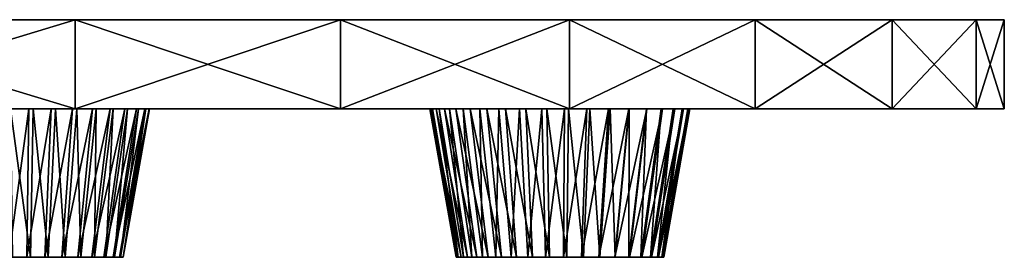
# Model space of a CAD drawing. Header units: inches. Extents: x -244 to 201, y -15 to 1385.
# Tile 191 of 256: x 50 to 117, y -15 to 1. Entities that reach past the tile are written whole.
import ezdxf

# ---------------------------------------------------------------- set-up
doc = ezdxf.new("R2010")
doc.units = ezdxf.units.IN
doc.header["$MEASUREMENT"] = 0
doc.layers.add('DLX_TERR_OBJ', color=150, linetype='Continuous', true_color=0x007fff)

# ---------------------------------------------------------------- blocks, each defined once
blk = doc.blocks.new('26_0_5')
mesh = blk.add_polyface()
corners = [(123.101, 6, 21.706), (6.894, 6, 1.216), (6.578, 6, 2.394), (125, 6), (6.894, 6, 1.216), (123.101, 6, 21.706), (125, 6), (7, 6), (6.894, 6, 1.216), (123.101, 6, -21.706), (7, 6), (125, 6), (123.101, 6, -21.706), (6.894, 6, -1.216), (7, 6), (117.462, 6, -42.753), (6.894, 6, -1.216), (123.101, 6, -21.706), (117.462, 6, -42.753), (6.578, 6, -2.394), (6.894, 6, -1.216), (108.253, 6, -62.5), (6.578, 6, -2.394), (117.462, 6, -42.753), (108.253, 6, -62.5), (6.062, 6, -3.5), (6.578, 6, -2.394), (95.756, 6, -80.348), (6.062, 6, -3.5), (108.253, 6, -62.5), (95.756, 6, -80.348), (5.362, 6, -4.5), (6.062, 6, -3.5), (80.348, 6, -95.756), (5.362, 6, -4.5), (95.756, 6, -80.348), (80.348, 6, -95.756), (4.5, 6, -5.362), (5.362, 6, -4.5), (62.5, 6, -108.253), (4.5, 6, -5.362), (80.348, 6, -95.756), (62.5, 6, -108.253), (3.5, 6, -6.062), (4.5, 6, -5.362), (42.753, 6, -117.462), (3.5, 6, -6.062), (62.5, 6, -108.253), (42.753, 6, -117.462), (2.394, 6, -6.578), (3.5, 6, -6.062), (21.706, 6, -123.101), (2.394, 6, -6.578), (42.753, 6, -117.462), (21.706, 6, -123.101), (1.216, 6, -6.894), (2.394, 6, -6.578), (0, 6, -125), (1.216, 6, -6.894), (21.706, 6, -123.101), (0, 6, -125), (0, 6, -7), (1.216, 6, -6.894), (-21.706, 6, -123.101), (0, 6, -7), (0, 6, -125), (-21.706, 6, -123.101), (-1.216, 6, -6.894), (0, 6, -7), (-42.753, 6, -117.462), (-1.216, 6, -6.894), (-21.706, 6, -123.101), (-42.753, 6, -117.462), (-2.394, 6, -6.578), (-1.216, 6, -6.894), (-62.5, 6, -108.253), (-2.394, 6, -6.578), (-42.753, 6, -117.462), (-62.5, 6, -108.253), (-3.5, 6, -6.062), (-2.394, 6, -6.578), (-80.348, 6, -95.756), (-3.5, 6, -6.062), (-62.5, 6, -108.253), (-80.348, 6, -95.756), (-4.5, 6, -5.362), (-3.5, 6, -6.062), (1.216, 6, 6.894), (0, 6, 125), (21.706, 6, 123.101), (0, 6, 7), (0, 6, 125), (1.216, 6, 6.894), (-1.216, 6, 6.894), (-21.706, 6, 123.101), (0, 6, 7), (-1.216, 6, 6.894), (-42.753, 6, 117.462), (-21.706, 6, 123.101), (-2.394, 6, 6.578), (-42.753, 6, 117.462), (-1.216, 6, 6.894), (-2.394, 6, 6.578), (-62.5, 6, 108.253), (-42.753, 6, 117.462), (-3.5, 6, 6.062), (-62.5, 6, 108.253), (-2.394, 6, 6.578), (-3.5, 6, 6.062), (-80.348, 6, 95.756), (-62.5, 6, 108.253), (-4.5, 6, 5.362), (-80.348, 6, 95.756), (-3.5, 6, 6.062), (-4.5, 6, 5.362), (-95.756, 6, 80.348), (-80.348, 6, 95.756)]
mesh.append_faces([[corners[k] for k in face] for face in [(0, 1, 2), (3, 4, 5), (6, 7, 8), (9, 10, 11), (12, 13, 14), (15, 16, 17), (18, 19, 20), (21, 22, 23), (24, 25, 26), (27, 28, 29), (30, 31, 32), (33, 34, 35), (36, 37, 38), (39, 40, 41), (42, 43, 44), (45, 46, 47), (48, 49, 50), (51, 52, 53), (54, 55, 56), (57, 58, 59), (60, 61, 62), (63, 64, 65), (66, 67, 68), (69, 70, 71), (72, 73, 74), (75, 76, 77), (78, 79, 80), (81, 82, 83), (84, 85, 86), (87, 88, 89), (90, 91, 92), (93, 94, 95), (96, 97, 98), (99, 100, 101), (102, 103, 104), (105, 106, 107), (108, 109, 110), (111, 112, 113), (114, 115, 116)]])
mesh = blk.add_polyface()
corners = [(0, 6, 125), (21.706, 0, 123.101), (21.706, 6, 123.101), (42.753, 0, 117.462), (21.706, 6, 123.101), (21.706, 0, 123.101), (21.706, 6, 123.101), (42.753, 0, 117.462), (42.753, 6, 117.462), (62.5, 0, 108.253), (42.753, 6, 117.462), (42.753, 0, 117.462), (62.5, 6, -108.253), (42.753, 0, -117.462), (42.753, 6, -117.462), (21.706, 0, -123.101), (42.753, 6, -117.462), (42.753, 0, -117.462), (42.753, 6, -117.462), (21.706, 0, -123.101), (21.706, 6, -123.101), (0, 0, -125), (21.706, 6, -123.101), (21.706, 0, -123.101), (2.394, 6, 6.578), (21.706, 6, 123.101), (42.753, 6, 117.462), (1.216, 6, 6.894), (21.706, 6, 123.101), (2.394, 6, 6.578), (62.5, 6, 108.253), (2.394, 6, 6.578), (42.753, 6, 117.462), (62.5, 6, 108.253), (3.5, 6, 6.062), (2.394, 6, 6.578), (80.348, 6, 95.756), (3.5, 6, 6.062), (62.5, 6, 108.253), (80.348, 6, 95.756), (4.5, 6, 5.362), (3.5, 6, 6.062), (95.756, 6, 80.348), (5.362, 6, 4.5), (4.5, 6, 5.362), (108.253, 6, 62.5), (6.062, 6, 3.5), (5.362, 6, 4.5), (117.462, 6, 42.753), (6.578, 6, 2.394), (6.062, 6, 3.5), (21.706, 0, 123.101), (1.368, 0, 3.759), (42.753, 0, 117.462), (21.706, 0, 123.101), (0.695, 0, 3.939), (1.368, 0, 3.759), (1.368, 0, 3.759), (62.5, 0, 108.253), (42.753, 0, 117.462), (2, 0, 3.464), (62.5, 0, 108.253), (1.368, 0, 3.759), (2, 0, 3.464), (80.348, 0, 95.756), (62.5, 0, 108.253), (2.571, 0, 3.064), (80.348, 0, 95.756), (2, 0, 3.464), (3.064, 0, 2.571), (95.756, 0, 80.348), (2.571, 0, 3.064), (3.464, 0, 2), (108.253, 0, 62.5), (3.064, 0, 2.571), (3.759, 0, 1.368), (117.462, 0, 42.753), (3.464, 0, 2), (3.939, 0, 0.695), (123.101, 0, 21.706), (3.759, 0, 1.368), (4, 0), (125, 0), (3.939, 0, 0.695), (3.939, 0, -0.695), (123.101, 0, -21.706), (4, 0), (3.759, 0, -1.368), (117.462, 0, -42.753), (3.939, 0, -0.695), (3.464, 0, -2), (108.253, 0, -62.5), (3.759, 0, -1.368), (3.064, 0, -2.571), (95.756, 0, -80.348), (3.464, 0, -2), (2.571, 0, -3.064), (80.348, 0, -95.756), (3.064, 0, -2.571), (2.571, 0, -3.064), (62.5, 0, -108.253), (80.348, 0, -95.756), (2, 0, -3.464), (62.5, 0, -108.253), (2.571, 0, -3.064), (2, 0, -3.464), (42.753, 0, -117.462), (62.5, 0, -108.253), (1.368, 0, -3.759), (42.753, 0, -117.462), (2, 0, -3.464), (1.368, 0, -3.759), (21.706, 0, -123.101), (42.753, 0, -117.462), (0.695, 0, -3.939), (21.706, 0, -123.101), (1.368, 0, -3.759)]
mesh.append_faces([[corners[k] for k in face] for face in [(0, 1, 2), (3, 4, 5), (6, 7, 8), (9, 10, 11), (12, 13, 14), (15, 16, 17), (18, 19, 20), (21, 22, 23), (24, 25, 26), (27, 28, 29), (30, 31, 32), (33, 34, 35), (36, 37, 38), (39, 40, 41), (42, 43, 44), (45, 46, 47), (48, 49, 50), (51, 52, 53), (54, 55, 56), (57, 58, 59), (60, 61, 62), (63, 64, 65), (66, 67, 68), (69, 70, 71), (72, 73, 74), (75, 76, 77), (78, 79, 80), (81, 82, 83), (84, 85, 86), (87, 88, 89), (90, 91, 92), (93, 94, 95), (96, 97, 98), (99, 100, 101), (102, 103, 104), (105, 106, 107), (108, 109, 110), (111, 112, 113), (114, 115, 116)]])
mesh = blk.add_polyface()
corners = [(42.753, 6, 117.462), (62.5, 0, 108.253), (62.5, 6, 108.253), (80.348, 0, 95.756), (62.5, 6, 108.253), (62.5, 0, 108.253), (62.5, 6, 108.253), (80.348, 0, 95.756), (80.348, 6, 95.756), (95.756, 0, 80.348), (80.348, 6, 95.756), (80.348, 0, 95.756), (80.348, 6, 95.756), (95.756, 0, 80.348), (95.756, 6, 80.348), (108.253, 0, 62.5), (95.756, 6, 80.348), (95.756, 0, 80.348), (95.756, 6, 80.348), (108.253, 0, 62.5), (108.253, 6, 62.5), (117.462, 0, 42.753), (108.253, 6, 62.5), (108.253, 0, 62.5), (108.253, 6, 62.5), (117.462, 0, 42.753), (117.462, 6, 42.753), (123.101, 0, 21.706), (117.462, 6, 42.753), (117.462, 0, 42.753), (117.462, 6, 42.753), (123.101, 0, 21.706), (123.101, 6, 21.706), (125, 0), (123.101, 6, 21.706), (123.101, 0, 21.706), (123.101, 6, 21.706), (125, 0), (125, 6), (123.101, 0, -21.706), (125, 6), (125, 0), (125, 6), (123.101, 0, -21.706), (123.101, 6, -21.706), (117.462, 0, -42.753), (123.101, 6, -21.706), (123.101, 0, -21.706), (123.101, 6, -21.706), (117.462, 0, -42.753), (117.462, 6, -42.753), (108.253, 0, -62.5), (117.462, 6, -42.753), (117.462, 0, -42.753), (117.462, 6, -42.753), (108.253, 0, -62.5), (108.253, 6, -62.5), (95.756, 0, -80.348), (108.253, 6, -62.5), (108.253, 0, -62.5), (108.253, 6, -62.5), (95.756, 0, -80.348), (95.756, 6, -80.348), (80.348, 0, -95.756), (95.756, 6, -80.348), (95.756, 0, -80.348), (95.756, 6, -80.348), (80.348, 0, -95.756), (80.348, 6, -95.756), (62.5, 0, -108.253), (80.348, 6, -95.756), (80.348, 0, -95.756), (80.348, 6, -95.756), (62.5, 0, -108.253), (62.5, 6, -108.253), (42.753, 0, -117.462), (62.5, 6, -108.253), (62.5, 0, -108.253), (95.756, 6, 80.348), (4.5, 6, 5.362), (80.348, 6, 95.756), (108.253, 6, 62.5), (5.362, 6, 4.5), (95.756, 6, 80.348), (117.462, 6, 42.753), (6.062, 6, 3.5), (108.253, 6, 62.5), (123.101, 6, 21.706), (6.578, 6, 2.394), (117.462, 6, 42.753), (2.571, 0, 3.064), (95.756, 0, 80.348), (80.348, 0, 95.756), (3.064, 0, 2.571), (108.253, 0, 62.5), (95.756, 0, 80.348), (3.464, 0, 2), (117.462, 0, 42.753), (108.253, 0, 62.5), (3.759, 0, 1.368), (123.101, 0, 21.706), (117.462, 0, 42.753), (3.939, 0, 0.695), (125, 0), (123.101, 0, 21.706), (4, 0), (123.101, 0, -21.706), (125, 0), (3.939, 0, -0.695), (117.462, 0, -42.753), (123.101, 0, -21.706), (3.759, 0, -1.368), (108.253, 0, -62.5), (117.462, 0, -42.753), (3.464, 0, -2), (95.756, 0, -80.348), (108.253, 0, -62.5), (3.064, 0, -2.571), (80.348, 0, -95.756), (95.756, 0, -80.348)]
mesh.append_faces([[corners[k] for k in face] for face in [(0, 1, 2), (3, 4, 5), (6, 7, 8), (9, 10, 11), (12, 13, 14), (15, 16, 17), (18, 19, 20), (21, 22, 23), (24, 25, 26), (27, 28, 29), (30, 31, 32), (33, 34, 35), (36, 37, 38), (39, 40, 41), (42, 43, 44), (45, 46, 47), (48, 49, 50), (51, 52, 53), (54, 55, 56), (57, 58, 59), (60, 61, 62), (63, 64, 65), (66, 67, 68), (69, 70, 71), (72, 73, 74), (75, 76, 77), (78, 79, 80), (81, 82, 83), (84, 85, 86), (87, 88, 89), (90, 91, 92), (93, 94, 95), (96, 97, 98), (99, 100, 101), (102, 103, 104), (105, 106, 107), (108, 109, 110), (111, 112, 113), (114, 115, 116), (117, 118, 119)]])
blk = doc.blocks.new('26_0_6')
mesh = blk.add_polyface()
corners = [(-1.519, 0, 108.617), (8.75, 0, 100), (8.617, 0, 98.481), (-1.519, 0, 108.617), (8.617, 0, 101.519), (8.75, 0, 100), (65.073, 0, -86.98), (52.484, 0, -74.823), (53.635, 0, -73.823), (66.033, 0, -85.795), (67.507, 0, -81.512), (66.772, 0, -84.461), (65.073, 0, -86.98), (67.507, 0, -81.512), (66.033, 0, -85.795), (65.073, 0, -86.98), (67.481, 0, -79.987), (67.507, 0, -81.512), (65.073, 0, -86.98), (67.19, 0, -78.49), (67.481, 0, -79.987), (65.073, 0, -86.98), (66.643, 0, -77.066), (67.19, 0, -78.49), (65.073, 0, -86.98), (65.857, 0, -75.759), (66.643, 0, -77.066), (65.073, 0, -86.98), (64.857, 0, -74.607), (65.857, 0, -75.759), (65.073, 0, -86.98), (63.671, 0, -73.648), (64.857, 0, -74.607), (65.073, 0, -86.98), (62.337, 0, -72.908), (63.671, 0, -73.648), (65.073, 0, -86.98), (60.895, 0, -72.412), (62.337, 0, -72.908), (65.073, 0, -86.98), (59.389, 0, -72.173), (60.895, 0, -72.412), (65.073, 0, -86.98), (57.864, 0, -72.2), (59.389, 0, -72.173), (65.073, 0, -86.98), (56.367, 0, -72.491), (57.864, 0, -72.2), (65.073, 0, -86.98), (54.943, 0, -73.037), (56.367, 0, -72.491), (65.073, 0, -86.98), (53.635, 0, -73.823), (54.943, 0, -73.037), (65.073, 0, -86.98), (51.524, 0, -76.009), (52.484, 0, -74.823), (65.073, 0, -86.98), (50.785, 0, -77.343), (51.524, 0, -76.009), (65.073, 0, -86.98), (50.288, 0, -78.785), (50.785, 0, -77.343), (65.073, 0, -86.98), (50.05, 0, -80.291), (50.288, 0, -78.785), (65.073, 0, -86.98), (50.076, 0, -81.816), (50.05, 0, -80.291), (65.073, 0, -86.98), (50.367, 0, -83.314), (50.076, 0, -81.816), (65.073, 0, -86.98), (50.914, 0, -84.737), (50.367, 0, -83.314), (65.073, 0, -86.98), (51.7, 0, -86.045), (50.914, 0, -84.737), (65.073, 0, -86.98), (52.7, 0, -87.196), (51.7, 0, -86.045), (65.073, 0, -86.98), (53.886, 0, -88.156), (52.7, 0, -87.196), (65.073, 0, -86.98), (55.22, 0, -88.895), (53.886, 0, -88.156), (65.073, 0, -86.98), (56.662, 0, -89.392), (55.22, 0, -88.895), (65.073, 0, -86.98), (58.168, 0, -89.63), (56.662, 0, -89.392), (65.073, 0, -86.98), (59.693, 0, -89.604), (58.168, 0, -89.63), (63.922, 0, -87.981), (59.693, 0, -89.604), (65.073, 0, -86.98), (62.614, 0, -88.766), (59.693, 0, -89.604), (63.922, 0, -87.981), (59.693, 0, -89.604), (62.614, 0, -88.766), (61.19, 0, -89.313)]
mesh.append_faces([[corners[k] for k in face] for face in [(0, 1, 2), (3, 4, 5), (6, 7, 8), (9, 10, 11), (12, 13, 14), (15, 16, 17), (18, 19, 20), (21, 22, 23), (24, 25, 26), (27, 28, 29), (30, 31, 32), (33, 34, 35), (36, 37, 38), (39, 40, 41), (42, 43, 44), (45, 46, 47), (48, 49, 50), (51, 52, 53), (54, 55, 56), (57, 58, 59), (60, 61, 62), (63, 64, 65), (66, 67, 68), (69, 70, 71), (72, 73, 74), (75, 76, 77), (78, 79, 80), (81, 82, 83), (84, 85, 86), (87, 88, 89), (90, 91, 92), (93, 94, 95), (96, 97, 98), (99, 100, 101), (102, 103, 104)]])
mesh = blk.add_polyface()
corners = [(61.62, -10, -74.519), (63.671, 0, -73.648), (62.337, 0, -72.908), (60.469, -10, -74.123), (62.337, 0, -72.908), (60.895, 0, -72.412), (62.337, 0, -72.908), (60.469, -10, -74.123), (61.62, -10, -74.519), (59.266, -10, -73.932), (60.895, 0, -72.412), (59.389, 0, -72.173), (60.895, 0, -72.412), (59.266, -10, -73.932), (60.469, -10, -74.123), (58.048, -10, -73.953), (59.389, 0, -72.173), (57.864, 0, -72.2), (59.389, 0, -72.173), (58.048, -10, -73.953), (59.266, -10, -73.932), (56.853, -10, -74.186), (57.864, 0, -72.2), (56.367, 0, -72.491), (57.864, 0, -72.2), (56.853, -10, -74.186), (58.048, -10, -73.953), (56.367, 0, -72.491), (55.716, -10, -74.622), (56.853, -10, -74.186), (57.088, -10, -87.681), (55.22, 0, -88.895), (56.662, 0, -89.392), (55.22, 0, -88.895), (57.088, -10, -87.681), (55.937, -10, -87.284), (59.509, -10, -87.85), (58.168, 0, -89.63), (59.693, 0, -89.604), (58.168, 0, -89.63), (59.509, -10, -87.85), (58.291, -10, -87.871), (58.291, -10, -87.871), (56.662, 0, -89.392), (58.168, 0, -89.63), (56.662, 0, -89.392), (58.291, -10, -87.871), (57.088, -10, -87.681), (60.704, -10, -87.618), (59.693, 0, -89.604), (61.19, 0, -89.313), (59.693, 0, -89.604), (60.704, -10, -87.618), (59.509, -10, -87.85), (61.841, -10, -87.181), (61.19, 0, -89.313), (62.614, 0, -88.766), (61.19, 0, -89.313), (61.841, -10, -87.181), (60.704, -10, -87.618), (62.614, 0, -88.766), (62.885, -10, -86.554), (61.841, -10, -87.181), (59.266, -10, -73.932), (58.291, -10, -87.871), (59.509, -10, -87.85), (60.469, -10, -74.123), (65.161, -10, -83.743), (61.62, -10, -74.519), (59.266, -10, -73.932), (65.161, -10, -83.743), (60.469, -10, -74.123), (59.266, -10, -73.932), (63.804, -10, -85.755), (64.571, -10, -84.809), (59.266, -10, -73.932), (62.885, -10, -86.554), (63.804, -10, -85.755), (59.266, -10, -73.932), (61.841, -10, -87.181), (62.885, -10, -86.554), (59.266, -10, -73.932), (60.704, -10, -87.618), (61.841, -10, -87.181), (59.266, -10, -73.932), (59.509, -10, -87.85), (60.704, -10, -87.618), (58.048, -10, -73.953), (58.291, -10, -87.871), (59.266, -10, -73.932), (56.853, -10, -74.186), (58.291, -10, -87.871), (58.048, -10, -73.953), (55.716, -10, -74.622), (58.291, -10, -87.871), (56.853, -10, -74.186), (54.672, -10, -75.249), (58.291, -10, -87.871), (55.716, -10, -74.622), (54.872, -10, -86.694), (58.291, -10, -87.871), (53.925, -10, -85.928), (55.937, -10, -87.284), (58.291, -10, -87.871), (54.872, -10, -86.694), (58.291, -10, -87.871), (55.937, -10, -87.284), (57.088, -10, -87.681)]
mesh.append_faces([[corners[k] for k in face] for face in [(0, 1, 2), (3, 4, 5), (6, 7, 8), (9, 10, 11), (12, 13, 14), (15, 16, 17), (18, 19, 20), (21, 22, 23), (24, 25, 26), (27, 28, 29), (30, 31, 32), (33, 34, 35), (36, 37, 38), (39, 40, 41), (42, 43, 44), (45, 46, 47), (48, 49, 50), (51, 52, 53), (54, 55, 56), (57, 58, 59), (60, 61, 62), (63, 64, 65), (66, 67, 68), (69, 70, 71), (72, 73, 74), (75, 76, 77), (78, 79, 80), (81, 82, 83), (84, 85, 86), (87, 88, 89), (90, 91, 92), (93, 94, 95), (96, 97, 98), (99, 100, 101), (102, 103, 104), (105, 106, 107)]])
mesh = blk.add_polyface()
corners = [(88.123, -10, 31.146), (86.547, 0, 32.721), (86.361, 0, 31.207), (88.187, -10, 29.929), (86.361, 0, 31.207), (86.441, 0, 29.684), (63.804, -10, -85.755), (63.922, 0, -87.981), (65.073, 0, -86.98), (63.922, 0, -87.981), (63.804, -10, -85.755), (62.885, -10, -86.554), (64.571, -10, -84.809), (65.073, 0, -86.98), (66.033, 0, -85.795), (65.073, 0, -86.98), (64.571, -10, -84.809), (63.804, -10, -85.755), (65.161, -10, -83.743), (66.033, 0, -85.795), (66.772, 0, -84.461), (66.033, 0, -85.795), (65.161, -10, -83.743), (64.571, -10, -84.809), (65.558, -10, -82.592), (66.772, 0, -84.461), (67.269, 0, -83.019), (66.772, 0, -84.461), (65.558, -10, -82.592), (65.161, -10, -83.743), (65.748, -10, -81.389), (67.269, 0, -83.019), (67.507, 0, -81.512), (67.269, 0, -83.019), (65.748, -10, -81.389), (65.558, -10, -82.592), (65.727, -10, -80.171), (67.507, 0, -81.512), (67.481, 0, -79.987), (67.507, 0, -81.512), (65.727, -10, -80.171), (65.748, -10, -81.389), (65.495, -10, -78.976), (67.481, 0, -79.987), (67.19, 0, -78.49), (67.481, 0, -79.987), (65.495, -10, -78.976), (65.727, -10, -80.171), (65.058, -10, -77.839), (67.19, 0, -78.49), (66.643, 0, -77.066), (67.19, 0, -78.49), (65.058, -10, -77.839), (65.495, -10, -78.976), (64.431, -10, -76.795), (66.643, 0, -77.066), (65.857, 0, -75.759), (66.643, 0, -77.066), (64.431, -10, -76.795), (65.058, -10, -77.839), (63.632, -10, -75.876), (65.857, 0, -75.759), (64.857, 0, -74.607), (65.857, 0, -75.759), (63.632, -10, -75.876), (64.431, -10, -76.795), (62.685, -10, -75.109), (64.857, 0, -74.607), (63.671, 0, -73.648), (64.857, 0, -74.607), (62.685, -10, -75.109), (63.632, -10, -75.876), (63.671, 0, -73.648), (61.62, -10, -74.519), (62.685, -10, -75.109), (62.885, -10, -86.554), (62.614, 0, -88.766), (63.922, 0, -87.981), (65.727, -10, -80.171), (65.558, -10, -82.592), (65.748, -10, -81.389), (65.727, -10, -80.171), (65.161, -10, -83.743), (65.558, -10, -82.592), (65.495, -10, -78.976), (65.161, -10, -83.743), (65.727, -10, -80.171), (65.058, -10, -77.839), (65.161, -10, -83.743), (65.495, -10, -78.976), (64.431, -10, -76.795), (65.161, -10, -83.743), (65.058, -10, -77.839), (63.632, -10, -75.876), (65.161, -10, -83.743), (64.431, -10, -76.795), (62.685, -10, -75.109), (65.161, -10, -83.743), (63.632, -10, -75.876), (61.62, -10, -74.519), (65.161, -10, -83.743), (62.685, -10, -75.109), (59.266, -10, -73.932), (64.571, -10, -84.809), (65.161, -10, -83.743)]
mesh.append_faces([[corners[k] for k in face] for face in [(0, 1, 2), (3, 4, 5), (6, 7, 8), (9, 10, 11), (12, 13, 14), (15, 16, 17), (18, 19, 20), (21, 22, 23), (24, 25, 26), (27, 28, 29), (30, 31, 32), (33, 34, 35), (36, 37, 38), (39, 40, 41), (42, 43, 44), (45, 46, 47), (48, 49, 50), (51, 52, 53), (54, 55, 56), (57, 58, 59), (60, 61, 62), (63, 64, 65), (66, 67, 68), (69, 70, 71), (72, 73, 74), (75, 76, 77), (78, 79, 80), (81, 82, 83), (84, 85, 86), (87, 88, 89), (90, 91, 92), (93, 94, 95), (96, 97, 98), (99, 100, 101), (102, 103, 104)]])
mesh = blk.add_polyface()
corners = [(103.427, 0, 33.606), (87.342, 0, 26.865), (102.831, 0, 35.01), (93.888, 0, 39.567), (90.998, 0, 38.627), (92.402, 0, 39.223), (95.411, 0, 39.646), (90.998, 0, 38.627), (93.888, 0, 39.567), (96.925, 0, 39.46), (90.998, 0, 38.627), (95.411, 0, 39.646), (98.383, 0, 39.015), (90.998, 0, 38.627), (96.925, 0, 39.46), (99.742, 0, 38.322), (90.998, 0, 38.627), (98.383, 0, 39.015), (100.961, 0, 37.404), (90.998, 0, 38.627), (99.742, 0, 38.322), (102.001, 0, 36.289), (90.998, 0, 38.627), (100.961, 0, 37.404), (102.831, 0, 35.01), (90.998, 0, 38.627), (102.001, 0, 36.289), (102.831, 0, 35.01), (89.719, 0, 37.797), (90.998, 0, 38.627), (102.831, 0, 35.01), (88.603, 0, 36.757), (89.719, 0, 37.797), (102.831, 0, 35.01), (87.685, 0, 35.538), (88.603, 0, 36.757), (102.831, 0, 35.01), (86.993, 0, 34.18), (87.685, 0, 35.538), (102.831, 0, 35.01), (86.547, 0, 32.721), (86.993, 0, 34.18), (102.831, 0, 35.01), (86.361, 0, 31.207), (86.547, 0, 32.721), (102.831, 0, 35.01), (86.441, 0, 29.684), (86.361, 0, 31.207), (102.831, 0, 35.01), (86.784, 0, 28.198), (86.441, 0, 29.684), (102.831, 0, 35.01), (87.342, 0, 26.865), (86.784, 0, 28.198), (103.759, 0, 32.199), (87.342, 0, 26.865), (103.427, 0, 33.606), (103.759, 0, 32.199), (88.113, 0, 25.642), (87.342, 0, 26.865), (103.759, 0, 32.199), (89.074, 0, 24.563), (88.113, 0, 25.642), (103.759, 0, 32.199), (90.199, 0, 23.657), (89.074, 0, 24.563), (103.759, 0, 32.199), (91.459, 0, 22.948), (90.199, 0, 23.657), (103.759, 0, 32.199), (92.818, 0, 22.456), (91.459, 0, 22.948), (103.759, 0, 32.199), (94.239, 0, 22.195), (92.818, 0, 22.456), (103.759, 0, 32.199), (95.684, 0, 22.171), (94.239, 0, 22.195), (103.759, 0, 32.199), (97.113, 0, 22.385), (95.684, 0, 22.171), (103.759, 0, 32.199), (98.488, 0, 22.832), (97.113, 0, 22.385), (103.759, 0, 32.199), (99.77, 0, 23.498), (98.488, 0, 22.832), (103.759, 0, 32.199), (100.925, 0, 24.367), (99.77, 0, 23.498), (103.759, 0, 32.199), (101.921, 0, 25.414), (100.925, 0, 24.367), (103.759, 0, 32.199), (102.731, 0, 26.61), (101.921, 0, 25.414), (103.759, 0, 32.199), (103.333, 0, 27.924), (102.731, 0, 26.61), (103.759, 0, 32.199), (103.711, 0, 29.319), (103.333, 0, 27.924), (103.711, 0, 29.319), (103.759, 0, 32.199), (103.854, 0, 30.757), (66.772, 0, -84.461), (67.507, 0, -81.512), (67.269, 0, -83.019)]
mesh.append_faces([[corners[k] for k in face] for face in [(0, 1, 2), (3, 4, 5), (6, 7, 8), (9, 10, 11), (12, 13, 14), (15, 16, 17), (18, 19, 20), (21, 22, 23), (24, 25, 26), (27, 28, 29), (30, 31, 32), (33, 34, 35), (36, 37, 38), (39, 40, 41), (42, 43, 44), (45, 46, 47), (48, 49, 50), (51, 52, 53), (54, 55, 56), (57, 58, 59), (60, 61, 62), (63, 64, 65), (66, 67, 68), (69, 70, 71), (72, 73, 74), (75, 76, 77), (78, 79, 80), (81, 82, 83), (84, 85, 86), (87, 88, 89), (90, 91, 92), (93, 94, 95), (96, 97, 98), (99, 100, 101), (102, 103, 104), (105, 106, 107)]])
mesh = blk.add_polyface()
corners = [(91.826, -10, 37.071), (92.402, 0, 39.223), (90.998, 0, 38.627), (92.402, 0, 39.223), (91.826, -10, 37.071), (92.947, -10, 37.546), (90.804, -10, 36.407), (90.998, 0, 38.627), (89.719, 0, 37.797), (90.998, 0, 38.627), (90.804, -10, 36.407), (91.826, -10, 37.071), (89.913, -10, 35.577), (89.719, 0, 37.797), (88.603, 0, 36.757), (89.719, 0, 37.797), (89.913, -10, 35.577), (90.804, -10, 36.407), (89.181, -10, 34.604), (88.603, 0, 36.757), (87.685, 0, 35.538), (88.603, 0, 36.757), (89.181, -10, 34.604), (89.913, -10, 35.577), (88.628, -10, 33.519), (87.685, 0, 35.538), (86.993, 0, 34.18), (87.685, 0, 35.538), (88.628, -10, 33.519), (89.181, -10, 34.604), (88.272, -10, 32.354), (86.993, 0, 34.18), (86.547, 0, 32.721), (86.993, 0, 34.18), (88.272, -10, 32.354), (88.628, -10, 33.519), (86.547, 0, 32.721), (88.123, -10, 31.146), (88.272, -10, 32.354), (86.361, 0, 31.207), (88.187, -10, 29.929), (88.123, -10, 31.146), (88.461, -10, 28.743), (86.441, 0, 29.684), (86.784, 0, 28.198), (86.441, 0, 29.684), (88.461, -10, 28.743), (88.187, -10, 29.929), (93.279, -10, 24.158), (91.459, 0, 22.948), (92.818, 0, 22.456), (91.459, 0, 22.948), (93.279, -10, 24.158), (92.194, -10, 24.551), (91.188, -10, 25.117), (89.074, 0, 24.563), (90.199, 0, 23.657), (89.074, 0, 24.563), (91.188, -10, 25.117), (90.289, -10, 25.84), (89.522, -10, 26.702), (87.342, 0, 26.865), (88.113, 0, 25.642), (87.342, 0, 26.865), (89.522, -10, 26.702), (88.907, -10, 27.678), (88.907, -10, 27.678), (86.784, 0, 28.198), (87.342, 0, 26.865), (86.784, 0, 28.198), (88.907, -10, 27.678), (88.461, -10, 28.743), (90.289, -10, 25.84), (88.113, 0, 25.642), (89.074, 0, 24.563), (88.113, 0, 25.642), (90.289, -10, 25.84), (89.522, -10, 26.702), (92.194, -10, 24.551), (90.199, 0, 23.657), (91.459, 0, 22.948), (90.199, 0, 23.657), (92.194, -10, 24.551), (91.188, -10, 25.117), (88.628, -10, 33.519), (89.913, -10, 35.577), (89.181, -10, 34.604), (88.272, -10, 32.354), (89.913, -10, 35.577), (88.628, -10, 33.519), (88.123, -10, 31.146), (89.913, -10, 35.577), (88.272, -10, 32.354), (88.123, -10, 31.146), (90.804, -10, 36.407), (89.913, -10, 35.577), (88.123, -10, 31.146), (91.826, -10, 37.071), (90.804, -10, 36.407), (88.123, -10, 31.146), (92.947, -10, 37.546), (91.826, -10, 37.071), (88.123, -10, 31.146), (94.133, -10, 37.82), (92.947, -10, 37.546), (88.187, -10, 29.929), (101.275, -10, 34.182), (88.123, -10, 31.146)]
mesh.append_faces([[corners[k] for k in face] for face in [(0, 1, 2), (3, 4, 5), (6, 7, 8), (9, 10, 11), (12, 13, 14), (15, 16, 17), (18, 19, 20), (21, 22, 23), (24, 25, 26), (27, 28, 29), (30, 31, 32), (33, 34, 35), (36, 37, 38), (39, 40, 41), (42, 43, 44), (45, 46, 47), (48, 49, 50), (51, 52, 53), (54, 55, 56), (57, 58, 59), (60, 61, 62), (63, 64, 65), (66, 67, 68), (69, 70, 71), (72, 73, 74), (75, 76, 77), (78, 79, 80), (81, 82, 83), (84, 85, 86), (87, 88, 89), (90, 91, 92), (93, 94, 95), (96, 97, 98), (99, 100, 101), (102, 103, 104), (105, 106, 107)]])
mesh = blk.add_polyface()
corners = [(96.558, -10, 37.736), (98.383, 0, 39.015), (96.925, 0, 39.46), (95.349, -10, 37.884), (96.925, 0, 39.46), (95.411, 0, 39.646), (96.925, 0, 39.46), (95.349, -10, 37.884), (96.558, -10, 37.736), (94.133, -10, 37.82), (95.411, 0, 39.646), (93.888, 0, 39.567), (95.411, 0, 39.646), (94.133, -10, 37.82), (95.349, -10, 37.884), (92.947, -10, 37.546), (93.888, 0, 39.567), (92.402, 0, 39.223), (93.888, 0, 39.567), (92.947, -10, 37.546), (94.133, -10, 37.82), (97.113, 0, 22.385), (97.806, -10, 24.458), (96.709, -10, 24.101), (95.567, -10, 23.93), (94.239, 0, 22.195), (95.684, 0, 22.171), (94.239, 0, 22.195), (95.567, -10, 23.93), (94.414, -10, 23.949), (94.414, -10, 23.949), (92.818, 0, 22.456), (94.239, 0, 22.195), (92.818, 0, 22.456), (94.414, -10, 23.949), (93.279, -10, 24.158), (96.709, -10, 24.101), (95.684, 0, 22.171), (97.113, 0, 22.385), (95.684, 0, 22.171), (96.709, -10, 24.101), (95.567, -10, 23.93), (88.123, -10, 31.146), (95.349, -10, 37.884), (94.133, -10, 37.82), (88.123, -10, 31.146), (96.558, -10, 37.736), (95.349, -10, 37.884), (88.123, -10, 31.146), (97.723, -10, 37.38), (96.558, -10, 37.736), (88.123, -10, 31.146), (98.808, -10, 36.827), (97.723, -10, 37.38), (88.123, -10, 31.146), (99.781, -10, 36.094), (98.808, -10, 36.827), (88.123, -10, 31.146), (100.611, -10, 35.203), (99.781, -10, 36.094), (88.123, -10, 31.146), (101.275, -10, 34.182), (100.611, -10, 35.203), (88.461, -10, 28.743), (101.275, -10, 34.182), (88.187, -10, 29.929), (88.907, -10, 27.678), (101.275, -10, 34.182), (88.461, -10, 28.743), (89.522, -10, 26.702), (102.091, -10, 30.786), (88.907, -10, 27.678), (89.522, -10, 26.702), (100.547, -10, 26.52), (101.194, -10, 27.475), (89.522, -10, 26.702), (99.752, -10, 25.684), (100.547, -10, 26.52), (89.522, -10, 26.702), (98.83, -10, 24.99), (99.752, -10, 25.684), (89.522, -10, 26.702), (97.806, -10, 24.458), (98.83, -10, 24.99), (90.289, -10, 25.84), (97.806, -10, 24.458), (89.522, -10, 26.702), (91.188, -10, 25.117), (97.806, -10, 24.458), (90.289, -10, 25.84), (92.194, -10, 24.551), (97.806, -10, 24.458), (91.188, -10, 25.117), (93.279, -10, 24.158), (97.806, -10, 24.458), (92.194, -10, 24.551), (94.414, -10, 23.949), (97.806, -10, 24.458), (93.279, -10, 24.158), (95.567, -10, 23.93), (97.806, -10, 24.458), (94.414, -10, 23.949), (97.806, -10, 24.458), (95.567, -10, 23.93), (96.709, -10, 24.101)]
mesh.append_faces([[corners[k] for k in face] for face in [(0, 1, 2), (3, 4, 5), (6, 7, 8), (9, 10, 11), (12, 13, 14), (15, 16, 17), (18, 19, 20), (21, 22, 23), (24, 25, 26), (27, 28, 29), (30, 31, 32), (33, 34, 35), (36, 37, 38), (39, 40, 41), (42, 43, 44), (45, 46, 47), (48, 49, 50), (51, 52, 53), (54, 55, 56), (57, 58, 59), (60, 61, 62), (63, 64, 65), (66, 67, 68), (69, 70, 71), (72, 73, 74), (75, 76, 77), (78, 79, 80), (81, 82, 83), (84, 85, 86), (87, 88, 89), (90, 91, 92), (93, 94, 95), (96, 97, 98), (99, 100, 101), (102, 103, 104)]])
mesh = blk.add_polyface()
corners = [(101.275, -10, 34.182), (103.427, 0, 33.606), (102.831, 0, 35.01), (103.427, 0, 33.606), (101.275, -10, 34.182), (101.75, -10, 33.061), (100.611, -10, 35.203), (102.831, 0, 35.01), (102.001, 0, 36.289), (102.831, 0, 35.01), (100.611, -10, 35.203), (101.275, -10, 34.182), (99.781, -10, 36.094), (102.001, 0, 36.289), (100.961, 0, 37.404), (102.001, 0, 36.289), (99.781, -10, 36.094), (100.611, -10, 35.203), (98.808, -10, 36.827), (100.961, 0, 37.404), (99.742, 0, 38.322), (100.961, 0, 37.404), (98.808, -10, 36.827), (99.781, -10, 36.094), (97.723, -10, 37.38), (99.742, 0, 38.322), (98.383, 0, 39.015), (99.742, 0, 38.322), (97.723, -10, 37.38), (98.808, -10, 36.827), (98.383, 0, 39.015), (96.558, -10, 37.736), (97.723, -10, 37.38), (97.806, -10, 24.458), (97.113, 0, 22.385), (98.488, 0, 22.832), (99.752, -10, 25.684), (99.77, 0, 23.498), (100.925, 0, 24.367), (99.77, 0, 23.498), (99.752, -10, 25.684), (98.83, -10, 24.99), (101.194, -10, 27.475), (101.921, 0, 25.414), (102.731, 0, 26.61), (101.921, 0, 25.414), (101.194, -10, 27.475), (100.547, -10, 26.52), (98.83, -10, 24.99), (98.488, 0, 22.832), (99.77, 0, 23.498), (98.488, 0, 22.832), (98.83, -10, 24.99), (97.806, -10, 24.458), (100.547, -10, 26.52), (100.925, 0, 24.367), (101.921, 0, 25.414), (100.925, 0, 24.367), (100.547, -10, 26.52), (99.752, -10, 25.684), (101.977, -10, 29.638), (103.333, 0, 27.924), (103.711, 0, 29.319), (103.333, 0, 27.924), (101.977, -10, 29.638), (101.675, -10, 28.524), (101.675, -10, 28.524), (102.731, 0, 26.61), (103.333, 0, 27.924), (102.731, 0, 26.61), (101.675, -10, 28.524), (101.194, -10, 27.475), (102.091, -10, 30.786), (103.711, 0, 29.319), (103.854, 0, 30.757), (103.711, 0, 29.319), (102.091, -10, 30.786), (101.977, -10, 29.638), (102.015, -10, 31.938), (103.854, 0, 30.757), (103.759, 0, 32.199), (103.854, 0, 30.757), (102.015, -10, 31.938), (102.091, -10, 30.786), (101.75, -10, 33.061), (103.759, 0, 32.199), (103.427, 0, 33.606), (103.759, 0, 32.199), (101.75, -10, 33.061), (102.015, -10, 31.938), (88.907, -10, 27.678), (101.75, -10, 33.061), (101.275, -10, 34.182), (88.907, -10, 27.678), (102.015, -10, 31.938), (101.75, -10, 33.061), (88.907, -10, 27.678), (102.091, -10, 30.786), (102.015, -10, 31.938), (89.522, -10, 26.702), (101.977, -10, 29.638), (102.091, -10, 30.786), (89.522, -10, 26.702), (101.675, -10, 28.524), (101.977, -10, 29.638), (89.522, -10, 26.702), (101.194, -10, 27.475), (101.675, -10, 28.524)]
mesh.append_faces([[corners[k] for k in face] for face in [(0, 1, 2), (3, 4, 5), (6, 7, 8), (9, 10, 11), (12, 13, 14), (15, 16, 17), (18, 19, 20), (21, 22, 23), (24, 25, 26), (27, 28, 29), (30, 31, 32), (33, 34, 35), (36, 37, 38), (39, 40, 41), (42, 43, 44), (45, 46, 47), (48, 49, 50), (51, 52, 53), (54, 55, 56), (57, 58, 59), (60, 61, 62), (63, 64, 65), (66, 67, 68), (69, 70, 71), (72, 73, 74), (75, 76, 77), (78, 79, 80), (81, 82, 83), (84, 85, 86), (87, 88, 89), (90, 91, 92), (93, 94, 95), (96, 97, 98), (99, 100, 101), (102, 103, 104), (105, 106, 107)]])

msp = doc.modelspace()

# ---------------------------------------------------------------- block references
at = {"layer": 'DLX_TERR_OBJ'}
for name in ['26_0_6', '26_0_5']:
    msp.add_blockref(name, (-8.32, -4.91), dxfattribs=at)

doc.saveas('drawing.dxf')
